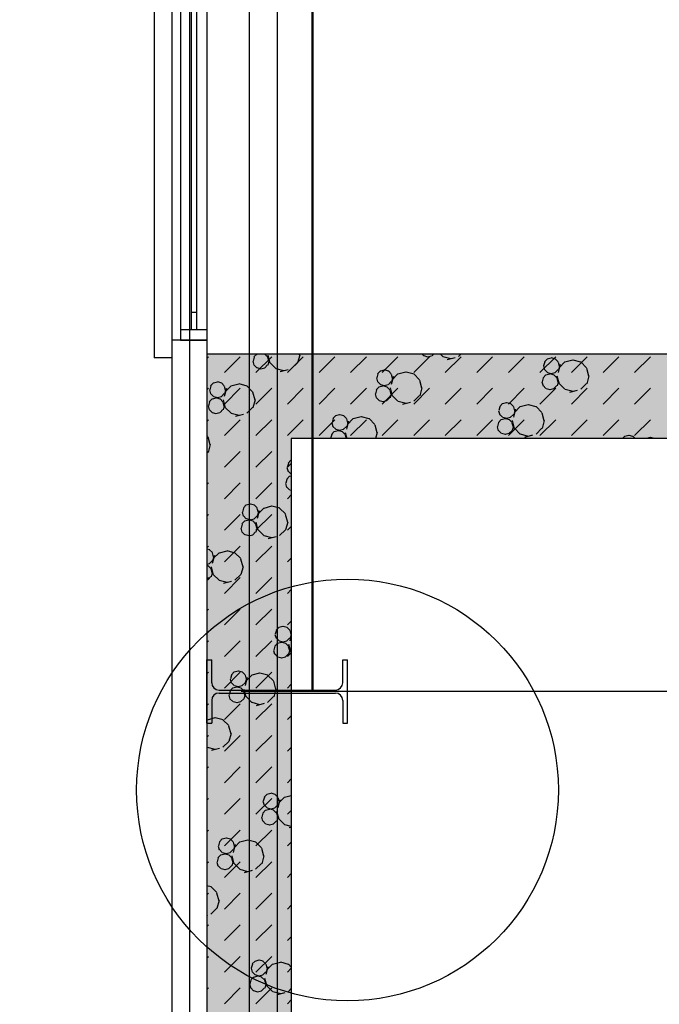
# Model space of a CAD drawing. Header units: millimetres. Extents: x 226749 to 325316, y -44191 to 40236.
# Tile 16 of 164: x 263546 to 265366, y -33110 to -30308. Entities that reach past the tile are written whole.
import ezdxf

# ---------------------------------------------------------------- set-up
doc = ezdxf.new("R2010")
doc.units = ezdxf.units.MM
doc.header["$LTSCALE"] = 100
doc.linetypes.add('DASHDOT', pattern=[25.4, 12.7, -6.35, 0, -6.35])
doc.layers.add('KG_BuildingAxis', color=4, linetype='DASHDOT')

msp = doc.modelspace()

# ---------------------------------------------------------------- hatches: boundary and pattern name
h = msp.add_hatch()
h.set_pattern_fill('DASH', color=256, scale=20, angle=45)
h.set_pattern_definition([(45, (312278.43, 34080), (0, 89.80256), [63.5, -63.5])])
h.paths.add_polyline_path([(272558.43, -35580), (272558.43, -38580), (271928.43, -38580), (271928.43, -38820), (273278.43, -38820), (273278.43, -38580), (272798.43, -38580), (272798.43, -35580), (275398.43, -35580), (275398.43, -38580), (274978.43, -38580), (274978.43, -38820), (276578.43, -38820), (276578.43, -38580), (275638.43, -38580), (275638.43, -35580), (278398.43, -35580), (278398.43, -38580), (277878.43, -38580), (277878.43, -38820), (278638.43, -38820), (278638.43, -34470), (278398.43, -34470), (278398.43, -35340), (274733.43, -35340), (274733.43, -31500), (274883.43, -31500), (274883.43, -31260), (274383.43, -31260), (274383.43, -31500), (274613.43, -31500), (274613.43, -33000), (274513.43, -33000), (274513.43, -33120), (274613.43, -33120), (274613.43, -35340), (273313.43, -35340), (273313.43, -35265), (273193.43, -35265), (273193.43, -35340), (271898.43, -35340), (271898.43, -34290), (273193.43, -34290), (273193.43, -34365), (273313.43, -34365), (273313.43, -34095), (273193.43, -34095), (273193.43, -34170), (271898.43, -34170), (271898.43, -33120), (273193.43, -33120), (273193.43, -33195), (273313.43, -33195), (273313.43, -33120), (273508.43, -33120), (273508.43, -33000), (271898.43, -33000), (271898.43, -31500), (273383.43, -31500), (273383.43, -31260), (270163.43, -31260), (270163.43, -31500), (271778.43, -31500), (271778.43, -33000), (270208.43, -33000), (270208.43, -33120), (271778.43, -33120), (271778.43, -34170), (270358.43, -34170), (270358.43, -34365), (270478.43, -34365), (270478.43, -34290), (271778.43, -34290), (271778.43, -35340), (270478.43, -35340), (270478.43, -35265), (270358.43, -35265), (270358.43, -35340), (269058.43, -35340), (269058.43, -33120), (269208.43, -33120), (269208.43, -33000), (269058.43, -33000), (269058.43, -31500), (269163.43, -31500), (269163.43, -31260), (264078.43, -31260), (264078.43, -38820), (265978.43, -38820), (265978.43, -38580), (264318.43, -38580), (264318.43, -31500), (268818.43, -31500), (268818.43, -38580), (268478.43, -38580), (268478.43, -38820), (270628.43, -38820), (270628.43, -38580), (269058.43, -38580), (269058.43, -35580)])
h.paths.add_polyline_path([(278398.43, -31500), (278398.43, -32370), (278638.43, -32370), (278638.43, -31260), (278283.43, -31260), (278283.43, -31500)])
h = msp.add_hatch()
h.set_pattern_fill('BET_KOM', color=256, scale=15, angle=135, pattern_type=2)
h.set_pattern_definition([(135, (-1982200.04, 658671.7), (-127.27922, -127.27922), [23.2935, -288.4755]), (165, (-1982216.51, 658688.18), (-127.279202, -127.27915), [23.2935, -336.7065]), (195, (-1982239.01, 658694.205), (-127.2791504, -127.2792018), [23.2935, -600.2445]), (225, (-1982261.5, 658688.18), (220.453974, -220.453974), [23.2935, -156.7065]), (285, (-1982200.04, 658671.7), (127.27915, 127.279202), [23.2935, -336.7065]), (255, (-1982194.01, 658649.2), (127.2792018, 127.2791504), [23.2935, -600.2445]), (225, (-1982200.04, 658626.7), (220.453974, -220.453974), [23.2935, -156.7065]), (195, (-1982216.51, 658610.235), (127.2791504, 127.2792018), [23.2935, -600.243]), (255, (-1982277.98, 658671.7), (127.2792018, 127.2791504), [23.2935, -600.243]), (165, (-1982239.01, 658604.2), (127.279202, 127.27915), [23.2935, -336.7065]), (285, (-1982284.01, 658649.2), (-127.27915, -127.279202), [23.2935, -336.7065]), (135, (-1982261.51, 658610.23), (-127.27922, -127.27922), [23.2935, -288.4755]), (135, (-1982280.7, 658688.74), (-127.27922, -127.27922), [11.6475, -300.1215]), (165, (-1982288.94, 658696.97), (-127.279202, -127.27915), [11.6475, -348.3525]), (285, (-1982280.7, 658688.74), (127.27915, 127.279202), [11.6475, -348.3525]), (195, (-1982300.19, 658699.99), (-127.2791504, -127.2792018), [11.6475, -611.8905]), (255, (-1982277.69, 658677.49), (127.2792018, 127.2791504), [11.6475, -611.8905]), (225, (-1982311.44, 658696.97), (220.453974, -220.453974), [11.6475, -168.3525]), (225, (-1982280.7, 658666.24), (220.453974, -220.453974), [11.6475, -168.3525]), (255, (-1982319.675, 658688.74), (127.2792018, 127.2791504), [11.6475, -611.8905]), (195, (-1982288.94, 658658), (127.2791504, 127.2792018), [11.6475, -611.8905]), (285, (-1982322.69, 658677.49), (-127.27915, -127.279202), [11.6475, -348.3525]), (165, (-1982300.19, 658654.99), (127.279202, 127.27915), [11.6475, -348.3525]), (135, (-1982311.44, 658658), (-127.27922, -127.27922), [11.6475, -300.1215]), (135, (-1982284.69, 658643.23), (-127.27922, -127.27922), [11.6475, -300.1215]), (135, (-1982315.42, 658612.5), (-127.27922, -127.27922), [11.6475, -300.1215]), (165, (-1982292.92, 658651.47), (-127.279202, -127.27915), [11.6475, -348.3525]), (195, (-1982304.17, 658654.48), (-127.2791504, -127.2792018), [11.6475, -611.8905]), (225, (-1982315.42, 658651.47), (220.453974, -220.453974), [11.6475, -168.3525]), (225, (-1982284.7, 658620.73), (220.453974, -220.453974), [11.6475, -168.3525]), (255, (-1982323.66, 658643.23), (127.2792018, 127.2791504), [11.6475, -611.8905]), (285, (-1982326.67, 658631.98), (-127.27915, -127.279202), [11.6475, -348.3525]), (285, (-1982284.69, 658643.23), (127.27915, 127.279202), [11.6475, -348.3525]), (255, (-1982281.67, 658631.98), (127.2792018, 127.2791504), [11.6475, -611.8905]), (195, (-1982292.92, 658612.495), (127.2791504, 127.2792018), [11.6475, -611.8905]), (165, (-1982304.17, 658609.48), (127.279202, 127.27915), [11.6475, -348.3525])])
h.paths.add_polyline_path([(269058.43, -35340), (269058.43, -33120), (269208.43, -33120), (269208.43, -33000), (269058.43, -33000), (269058.43, -31500), (269163.43, -31500), (269163.43, -31260), (264078.43, -31260), (264078.43, -38820), (265978.43, -38820), (265978.43, -38580), (264318.43, -38580), (264318.43, -31500), (268818.43, -31500), (268818.43, -38580), (268478.43, -38580), (268478.43, -38820), (270628.43, -38820), (270628.43, -38580), (269058.43, -38580), (269058.43, -35580), (272558.43, -35580), (272558.43, -38580), (271928.43, -38580), (271928.43, -38820), (273278.43, -38820), (273278.43, -38580), (272798.43, -38580), (272798.43, -35580), (275398.43, -35580), (275398.43, -38580), (274978.43, -38580), (274978.43, -38820), (276578.43, -38820), (276578.43, -38580), (275638.43, -38580), (275638.43, -35580), (278398.43, -35580), (278398.43, -38580), (277878.43, -38580), (277878.43, -38820), (278638.43, -38820), (278638.43, -34470), (278398.43, -34470), (278398.43, -35340), (274733.43, -35340), (274733.43, -31500), (274883.43, -31500), (274883.43, -31260), (274383.43, -31260), (274383.43, -31500), (274613.43, -31500), (274613.43, -33000), (274513.43, -33000), (274513.43, -33120), (274613.43, -33120), (274613.43, -35340), (273313.43, -35340), (273313.43, -35265), (273193.43, -35265), (273193.43, -35340), (271898.43, -35340), (271898.43, -34290), (273193.43, -34290), (273193.43, -34365), (273313.43, -34365), (273313.43, -34095), (273193.43, -34095), (273193.43, -34170), (271898.43, -34170), (271898.43, -33120), (273193.43, -33120), (273193.43, -33195), (273313.43, -33195), (273313.43, -33120), (273508.43, -33120), (273508.43, -33000), (271898.43, -33000), (271898.43, -31500), (273383.43, -31500), (273383.43, -31260), (270163.43, -31260), (270163.43, -31500), (271778.43, -31500), (271778.43, -33000), (270208.43, -33000), (270208.43, -33120), (271778.43, -33120), (271778.43, -34170), (270358.43, -34170), (270358.43, -34365), (270478.43, -34365), (270478.43, -34290), (271778.43, -34290), (271778.43, -35340), (270478.43, -35340), (270478.43, -35265), (270358.43, -35265), (270358.43, -35340)])
h.paths.add_polyline_path([(278638.43, -31260), (278283.43, -31260), (278283.43, -31500), (278398.43, -31500), (278398.43, -32370), (278638.43, -32370)])

# ---------------------------------------------------------------- linework, layer by layer
at = {"ltscale": 6}
msp.add_line((264278.43, 39436.07), (264278.43, -43390.58), dxfattribs=at)
for p, q in [((263978.43, -25220), (263978.43, -38920)), ((264078.43, -25220), (264078.43, -38820)), ((264198.43, -25220), (264198.43, -38820)), ((263928.43, -26170), (263928.43, -31270)), ((264003.43, -26220), (264003.43, -31220)), ((264078.43, -26220), (264078.43, -31220)), ((264033.43, -26250), (264033.43, -31190)), ((264048.43, -26250), (264048.43, -31190)), ((264033.43, -31140), (264048.43, -31140)), ((264003.43, -31190), (264078.43, -31190)), ((263978.43, -31220), (263978.43, -38920)), ((264078.43, -31220), (263978.43, -31220)), ((264003.43, -31220), (264078.43, -31220)), ((264078.43, -31220), (264078.43, -38820)), ((269163.43, -31260), (264078.43, -31260)), ((264078.43, -31260), (264078.43, -38820)), ((269163.43, -31260), (264078.43, -31260)), ((264078.43, -31260), (264078.43, -38820)), ((264078.43, -31271.84), (264083.06, -31267.21)), ((264127.97, -31312.11), (264172.87, -31267.21)), ((264212.94, -31268.45), (264209.92, -31279.7)), ((264220.05, -31260), (264212.24, -31267.8)), ((264217.77, -31312.11), (264262.67, -31267.21)), ((264222.11, -31260), (264220.27, -31260.49)), ((264243.67, -31260.21), (264242.87, -31260)), ((264251.22, -31267.8), (264243.41, -31260)), ((264251.68, -31262.75), (264257.71, -31285.25)), ((264307.57, -31312.11), (264352.47, -31267.21)), ((264342.58, -31262.48), (264336.55, -31284.97)), ((264340.94, -31260), (264341.68, -31262.75)), ((264397.37, -31312.11), (264442.27, -31267.21)), ((264487.18, -31312.11), (264532.08, -31267.21)), ((264576.98, -31312.11), (264621.88, -31267.21)), ((264666.78, -31312.11), (264711.68, -31267.21)), ((264695.49, -31264.43), (264691.06, -31260)), ((264707.44, -31268.09), (264696.19, -31265.08)), ((264717.78, -31265.36), (264706.53, -31268.37)), ((264722.43, -31260), (264717.99, -31264.43)), ((264749.4, -31266.69), (264742.71, -31260)), ((264772.6, -31273.37), (264750.1, -31267.34)), ((264756.58, -31312.11), (264801.48, -31267.21)), ((264801.1, -31260), (264794.4, -31266.69)), ((264846.39, -31312.11), (264891.29, -31267.21)), ((264936.19, -31312.11), (264981.09, -31267.21)), ((265025.99, -31312.11), (265070.89, -31267.21)), ((265115.79, -31312.11), (265160.7, -31267.21)), ((265205.6, -31312.11), (265250.5, -31267.21)), ((265295.4, -31312.11), (265340.3, -31267.21)), ((263978.43, -31270), (263928.43, -31270)), ((264209.02, -31279.98), (264212.03, -31291.23)), ((264220.48, -31298.54), (264212.24, -31290.3)), ((264251.21, -31290.3), (264242.98, -31298.54)), ((264251, -31268.73), (264254.02, -31279.98)), ((264254.93, -31279.7), (264251.91, -31290.95)), ((264274.39, -31300.8), (264257.92, -31284.33)), ((264335.86, -31284.33), (264319.39, -31300.8)), ((264784.54, -31270.21), (264762.04, -31276.23)), ((265035.74, -31293.54), (265038.76, -31304.79)), ((265039.67, -31282.01), (265036.65, -31293.26)), ((265047.21, -31273.13), (265038.97, -31281.37)), ((265058.25, -31271.04), (265046.99, -31274.06)), ((265070.4, -31273.78), (265059.15, -31270.76)), ((265077.94, -31281.37), (265069.71, -31273.13)), ((265077.73, -31282.29), (265080.74, -31293.54)), ((265083.94, -31289.39), (265077.92, -31311.89)), ((265081.65, -31293.26), (265078.64, -31304.51)), ((265097.13, -31281.93), (265080.66, -31298.4)), ((265119.42, -31276.82), (265096.92, -31282.85)), ((265142.83, -31282.57), (265120.33, -31276.55)), ((265158.61, -31298.4), (265142.13, -31281.93)), ((264232.43, -31302.2), (264221.17, -31299.18)), ((264242.77, -31299.46), (264231.52, -31302.48)), ((264297.59, -31307.47), (264275.09, -31301.44)), ((264309.53, -31304.31), (264287.03, -31310.34)), ((264564.65, -31316.12), (264561.64, -31327.37)), ((264572.19, -31307.24), (264563.96, -31315.47)), ((264583.23, -31305.15), (264571.98, -31308.16)), ((264595.39, -31307.88), (264584.14, -31304.87)), ((264602.93, -31315.47), (264594.69, -31307.23)), ((264602.72, -31316.4), (264605.73, -31327.65)), ((264608.93, -31323.5), (264602.9, -31346)), ((264622.12, -31316.03), (264605.65, -31332.5)), ((264644.41, -31310.93), (264621.91, -31316.96)), ((264667.82, -31316.68), (264645.32, -31310.65)), ((264683.59, -31332.5), (264667.12, -31316.03)), ((265043.22, -31318.64), (265034.99, -31326.87)), ((265047.21, -31312.1), (265038.97, -31303.87)), ((265054.26, -31316.55), (265043.01, -31319.56)), ((265059.15, -31315.76), (265047.9, -31312.75)), ((265066.42, -31319.28), (265055.17, -31316.27)), ((265069.49, -31313.03), (265058.24, -31316.04)), ((265073.96, -31326.87), (265065.73, -31318.64)), ((265077.94, -31303.87), (265069.71, -31312.1)), ((265074.42, -31321.82), (265080.45, -31344.32)), ((265158.39, -31299.32), (265164.42, -31321.82)), ((265165.33, -31321.55), (265159.3, -31344.05)), ((264089.64, -31350.22), (264086.63, -31361.47)), ((264097.18, -31341.34), (264088.95, -31349.58)), ((264108.22, -31339.25), (264096.97, -31342.27)), ((264120.38, -31341.99), (264109.13, -31338.97)), ((264127.92, -31349.58), (264119.68, -31341.34)), ((264127.71, -31350.5), (264130.72, -31361.75)), ((264147.11, -31350.14), (264130.64, -31366.61)), ((264169.4, -31345.03), (264146.9, -31351.06)), ((264192.8, -31350.78), (264170.3, -31344.75)), ((264208.58, -31366.61), (264192.11, -31350.14)), ((264568.21, -31352.74), (264559.98, -31360.98)), ((264560.73, -31327.65), (264563.75, -31338.9)), ((264572.19, -31346.21), (264563.96, -31337.97)), ((264579.25, -31350.65), (264568, -31353.67)), ((264584.14, -31349.87), (264572.89, -31346.85)), ((264591.41, -31353.39), (264580.16, -31350.37)), ((264594.48, -31347.13), (264583.23, -31350.15)), ((264598.95, -31360.98), (264590.71, -31352.74)), ((264602.93, -31337.97), (264594.69, -31346.21)), ((264606.64, -31327.37), (264603.63, -31338.62)), ((264683.38, -31333.43), (264689.41, -31355.93)), ((265031.76, -31339.05), (265034.78, -31350.3)), ((265035.68, -31327.52), (265032.67, -31338.77)), ((265043.23, -31357.61), (265034.99, -31349.37)), ((265073.96, -31349.37), (265065.72, -31357.61)), ((265073.75, -31327.8), (265076.76, -31339.05)), ((265077.67, -31338.77), (265074.66, -31350.02)), ((265097.13, -31359.87), (265080.66, -31343.4)), ((265158.61, -31343.4), (265142.13, -31359.87)), ((264078.43, -31361.64), (264083.06, -31357.01)), ((264085.72, -31361.75), (264088.73, -31373)), ((264097.18, -31380.31), (264088.95, -31372.07)), ((264127.92, -31372.08), (264119.68, -31380.31)), ((264133.92, -31357.6), (264127.89, -31380.1)), ((264127.97, -31401.91), (264172.87, -31357.01)), ((264131.63, -31361.47), (264128.61, -31372.72)), ((264208.37, -31367.53), (264214.4, -31390.03)), ((264217.77, -31401.91), (264262.67, -31357.01)), ((264307.57, -31401.91), (264352.47, -31357.01)), ((264397.37, -31401.91), (264442.27, -31357.01)), ((264487.18, -31401.91), (264532.08, -31357.01)), ((264556.75, -31373.15), (264559.77, -31384.4)), ((264560.67, -31361.62), (264557.66, -31372.87)), ((264576.98, -31401.91), (264621.88, -31357.01)), ((264598.74, -31361.9), (264601.75, -31373.15)), ((264599.41, -31355.93), (264605.44, -31378.43)), ((264602.66, -31372.87), (264599.64, -31384.12)), ((264622.12, -31393.97), (264605.65, -31377.5)), ((264666.78, -31401.91), (264711.68, -31357.01)), ((264683.59, -31377.5), (264667.12, -31393.97)), ((264690.32, -31355.65), (264684.29, -31378.15)), ((264756.58, -31401.91), (264801.48, -31357.01)), ((264846.39, -31401.91), (264891.29, -31357.01)), ((264936.19, -31401.91), (264981.09, -31357.01)), ((265025.99, -31401.91), (265070.89, -31357.01)), ((265055.17, -31361.27), (265043.92, -31358.25)), ((265065.51, -31358.53), (265054.26, -31361.55)), ((265120.33, -31366.54), (265097.83, -31360.52)), ((265132.27, -31363.38), (265109.77, -31369.41)), ((265115.79, -31401.91), (265160.7, -31357.01)), ((265205.6, -31401.91), (265250.5, -31357.01)), ((265295.4, -31401.91), (265340.3, -31357.01)), ((264081.74, -31407.26), (264084.75, -31418.51)), ((264085.66, -31395.73), (264082.65, -31406.98)), ((264093.2, -31386.85), (264084.96, -31395.08)), ((264104.24, -31384.76), (264092.99, -31387.77)), ((264109.13, -31383.97), (264097.88, -31380.96)), ((264116.4, -31387.49), (264105.15, -31384.48)), ((264119.47, -31381.24), (264108.22, -31384.25)), ((264123.94, -31395.08), (264115.7, -31386.85)), ((264123.72, -31396.01), (264126.74, -31407.26)), ((264124.4, -31390.03), (264130.43, -31412.53)), ((264127.65, -31406.98), (264124.63, -31418.23)), ((264215.3, -31389.75), (264209.28, -31412.25)), ((264568.21, -31391.71), (264559.98, -31383.48)), ((264580.16, -31395.37), (264568.91, -31392.36)), ((264590.5, -31392.64), (264579.25, -31395.65)), ((264598.95, -31383.48), (264590.71, -31391.71)), ((264645.32, -31400.65), (264622.82, -31394.62)), ((264657.26, -31397.48), (264634.76, -31403.51)), ((264919.93, -31400.41), (264911.69, -31408.65)), ((264930.97, -31398.32), (264919.72, -31401.34)), ((264943.12, -31401.06), (264931.87, -31398.04)), ((264950.66, -31408.65), (264942.43, -31400.41)), ((264992.14, -31404.1), (264969.64, -31410.13)), ((265015.55, -31409.85), (264993.05, -31403.82)), ((264093.2, -31425.82), (264084.97, -31417.58)), ((264105.15, -31429.48), (264093.9, -31426.46)), ((264115.49, -31426.74), (264104.24, -31429.76)), ((264123.94, -31417.58), (264115.7, -31425.82)), ((264147.11, -31428.08), (264130.64, -31411.61)), ((264170.31, -31434.75), (264147.81, -31428.72)), ((264182.25, -31431.59), (264159.75, -31437.62)), ((264208.58, -31411.61), (264192.11, -31428.08)), ((264444.91, -31434.51), (264436.68, -31442.75)), ((264455.95, -31432.43), (264444.7, -31435.44)), ((264468.11, -31435.16), (264456.86, -31432.15)), ((264475.65, -31442.75), (264467.41, -31434.51)), ((264908.47, -31420.82), (264911.48, -31432.07)), ((264912.39, -31409.29), (264909.37, -31420.54)), ((264919.93, -31439.38), (264911.69, -31431.15)), ((264950.66, -31431.15), (264942.43, -31439.38)), ((264950.45, -31409.57), (264953.47, -31420.82)), ((264956.67, -31416.67), (264950.64, -31439.17)), ((264954.37, -31420.54), (264951.36, -31431.79)), ((264969.86, -31409.21), (264953.38, -31425.68)), ((265031.33, -31425.68), (265014.86, -31409.21)), ((265031.11, -31426.6), (265037.14, -31449.1)), ((264078.43, -31451.44), (264083.06, -31446.81)), ((264127.97, -31491.71), (264172.87, -31446.81)), ((264217.77, -31491.71), (264262.67, -31446.81)), ((264307.57, -31491.71), (264352.47, -31446.81)), ((264397.37, -31491.71), (264442.27, -31446.81)), ((264433.45, -31454.93), (264436.47, -31466.18)), ((264437.37, -31443.4), (264434.36, -31454.65)), ((264475.44, -31443.67), (264478.45, -31454.93)), ((264481.65, -31450.78), (264475.62, -31473.28)), ((264479.36, -31454.65), (264476.35, -31465.9)), ((264494.84, -31443.31), (264478.37, -31459.78)), ((264487.18, -31491.71), (264532.08, -31446.81)), ((264517.13, -31438.21), (264494.63, -31444.24)), ((264540.54, -31443.96), (264518.04, -31437.93)), ((264556.31, -31459.78), (264539.84, -31443.31)), ((264556.1, -31460.71), (264562.13, -31483.21)), ((264576.98, -31491.71), (264621.88, -31446.81)), ((264666.78, -31491.71), (264711.68, -31446.81)), ((264756.58, -31491.71), (264801.48, -31446.81)), ((264846.39, -31491.71), (264891.29, -31446.81)), ((264908.41, -31454.8), (264905.39, -31466.05)), ((264915.95, -31445.92), (264907.71, -31454.15)), ((264926.98, -31443.83), (264915.73, -31446.84)), ((264931.87, -31443.04), (264920.62, -31440.03)), ((264939.14, -31446.56), (264927.89, -31443.55)), ((264942.22, -31440.31), (264930.97, -31443.32)), ((264936.19, -31491.71), (264981.09, -31446.81)), ((264946.68, -31454.15), (264938.45, -31445.92)), ((264946.47, -31455.08), (264949.48, -31466.33)), ((264947.14, -31449.1), (264953.17, -31471.6)), ((265025.99, -31491.71), (265070.89, -31446.81)), ((265038.05, -31448.82), (265032.02, -31471.32)), ((265115.79, -31491.71), (265160.7, -31446.81)), ((265205.6, -31491.71), (265250.5, -31446.81)), ((265295.4, -31491.71), (265340.3, -31446.81)), ((264081.3, -31493.89), (264078.43, -31491.02)), ((264433.39, -31488.9), (264430.42, -31500)), ((264440.93, -31480.02), (264432.7, -31488.26)), ((264444.91, -31473.49), (264436.68, -31465.25)), ((264451.97, -31477.93), (264440.72, -31480.95)), ((264456.86, -31477.15), (264445.61, -31474.13)), ((264464.13, -31480.67), (264452.88, -31477.65)), ((264467.2, -31474.41), (264455.95, -31477.43)), ((264471.67, -31488.26), (264463.43, -31480.02)), ((264475.65, -31465.25), (264467.41, -31473.49)), ((264471.46, -31489.18), (264474.36, -31500)), ((264472.13, -31483.21), (264476.63, -31500)), ((264563.04, -31482.93), (264558.46, -31500)), ((264904.48, -31466.33), (264907.5, -31477.58)), ((264915.95, -31484.89), (264907.71, -31476.65)), ((264927.89, -31488.55), (264916.64, -31485.53)), ((264938.23, -31485.81), (264926.98, -31488.83)), ((264946.68, -31476.65), (264938.45, -31484.89)), ((264950.39, -31466.05), (264947.38, -31477.3)), ((264969.86, -31487.15), (264953.38, -31470.68)), ((264993.05, -31493.82), (264970.55, -31487.79)), ((265004.99, -31490.66), (264982.49, -31496.69)), ((265031.33, -31470.68), (265014.86, -31487.15)), ((265278.7, -31491.5), (265267.45, -31494.51)), ((265290.86, -31494.23), (265279.61, -31491.22)), ((264081.09, -31494.81), (264087.12, -31517.31)), ((264088.03, -31517.03), (264082, -31539.53)), ((268818.43, -31500), (264318.43, -31500)), ((264318.43, -31500), (264318.43, -38580)), ((268818.43, -31500), (264318.43, -31500)), ((264318.43, -31500), (264318.43, -38580)), ((265267.66, -31493.59), (265261.25, -31500)), ((265296.58, -31500), (265290.16, -31493.58)), ((265339.88, -31497.28), (265329.72, -31500)), ((265351.98, -31500), (265340.78, -31497)), ((264078.43, -31541.25), (264083.06, -31536.61)), ((264081.3, -31538.89), (264078.43, -31541.76)), ((264127.97, -31581.52), (264172.87, -31536.61)), ((264217.77, -31581.52), (264262.67, -31536.61)), ((264310.1, -31570.68), (264307.08, -31581.93)), ((264307.57, -31581.52), (264318.43, -31570.65)), ((264317.64, -31561.79), (264309.4, -31570.03)), ((264318.43, -31562.45), (264317.42, -31562.72)), ((264306.17, -31582.21), (264309.19, -31593.46)), ((264317.64, -31600.76), (264309.4, -31592.53)), ((264318.43, -31601.44), (264318.33, -31601.41)), ((264078.43, -31631.05), (264083.06, -31626.42)), ((264127.97, -31671.32), (264172.87, -31626.42)), ((264217.77, -31671.32), (264262.67, -31626.42)), ((264302.19, -31627.71), (264305.21, -31638.96)), ((264306.11, -31616.18), (264303.1, -31627.43)), ((264313.65, -31607.3), (264305.42, -31615.54)), ((264318.43, -31606.89), (264313.44, -31608.23)), ((264318.43, -31630), (264318.43, -38580)), ((264318.43, -31630), (264318.43, -38580)), ((264313.66, -31646.27), (264305.42, -31638.04)), ((264307.57, -31671.32), (264318.43, -31660.46)), ((264318.43, -31648.01), (264314.35, -31646.92)), ((264201.4, -31686.98), (264190.15, -31690)), ((264213.55, -31689.72), (264202.3, -31686.7)), ((264078.43, -31720.85), (264083.06, -31716.22)), ((264127.97, -31761.12), (264172.87, -31716.22)), ((264178.89, -31709.48), (264181.91, -31720.74)), ((264182.82, -31697.95), (264179.8, -31709.21)), ((264190.36, -31689.07), (264182.12, -31697.31)), ((264221.09, -31697.31), (264212.86, -31689.07)), ((264217.77, -31761.12), (264262.67, -31716.22)), ((264220.88, -31698.23), (264223.89, -31709.48)), ((264227.09, -31705.34), (264221.07, -31727.84)), ((264224.8, -31709.2), (264221.79, -31720.46)), ((264240.28, -31697.87), (264223.81, -31714.34)), ((264262.57, -31692.77), (264240.07, -31698.79)), ((264285.98, -31698.52), (264263.48, -31692.49)), ((264301.76, -31714.34), (264285.28, -31697.87)), ((264301.54, -31715.27), (264307.57, -31737.77)), ((264178.83, -31743.46), (264175.82, -31754.71)), ((264186.37, -31734.58), (264178.14, -31742.82)), ((264190.36, -31728.04), (264182.12, -31719.81)), ((264197.41, -31732.49), (264186.16, -31735.51)), ((264202.3, -31731.71), (264191.05, -31728.69)), ((264209.57, -31735.23), (264198.32, -31732.21)), ((264212.65, -31728.97), (264201.39, -31731.98)), ((264217.11, -31742.82), (264208.88, -31734.58)), ((264221.09, -31719.81), (264212.86, -31728.05)), ((264216.9, -31743.74), (264219.91, -31754.99)), ((264217.57, -31737.76), (264223.6, -31760.26)), ((264308.48, -31737.49), (264302.45, -31759.99)), ((264174.91, -31754.99), (264177.93, -31766.24)), ((264186.38, -31773.55), (264178.14, -31765.32)), ((264217.11, -31765.32), (264208.87, -31773.55)), ((264220.82, -31754.71), (264217.81, -31765.96)), ((264240.28, -31775.81), (264223.81, -31759.34)), ((264301.76, -31759.34), (264285.28, -31775.81)), ((264307.57, -31761.12), (264318.43, -31750.26)), ((264198.32, -31777.21), (264187.07, -31774.2)), ((264208.66, -31774.48), (264197.41, -31777.49)), ((264263.48, -31782.49), (264240.98, -31776.46)), ((264275.42, -31779.32), (264252.92, -31785.35)), ((264078.43, -31810.65), (264083.06, -31806.02)), ((264086.27, -31817), (264078.43, -31814.9)), ((264093.81, -31824.59), (264085.58, -31816.35)), ((264093.6, -31825.51), (264096.62, -31836.76)), ((264113.01, -31825.15), (264096.53, -31841.62)), ((264135.29, -31820.04), (264112.79, -31826.07)), ((264127.97, -31850.92), (264172.87, -31806.02)), ((264158.7, -31825.79), (264136.2, -31819.77)), ((264174.48, -31841.62), (264158.01, -31825.15)), ((264217.77, -31850.92), (264262.67, -31806.02)), ((264085.37, -31856.25), (264078.43, -31858.11)), ((264093.81, -31847.09), (264085.58, -31855.32)), ((264099.81, -31832.62), (264093.79, -31855.12)), ((264097.52, -31836.48), (264094.51, -31847.73)), ((264174.26, -31842.54), (264180.29, -31865.04)), ((264307.57, -31850.92), (264318.43, -31840.06)), ((264082.29, -31862.51), (264078.43, -31861.47)), ((264089.83, -31870.1), (264081.6, -31861.86)), ((264089.62, -31871.02), (264092.63, -31882.27)), ((264090.29, -31865.04), (264096.32, -31887.54)), ((264093.54, -31881.99), (264090.53, -31893.24)), ((264181.2, -31864.77), (264175.17, -31887.27)), ((264078.43, -31900.46), (264083.06, -31895.83)), ((264081.38, -31901.75), (264078.43, -31902.55)), ((264089.83, -31892.59), (264081.6, -31900.83)), ((264113.01, -31903.09), (264096.53, -31886.62)), ((264136.2, -31909.77), (264113.7, -31903.74)), ((264148.14, -31906.6), (264125.64, -31912.63)), ((264127.97, -31940.73), (264172.87, -31895.83)), ((264174.48, -31886.62), (264158.01, -31903.09)), ((264217.77, -31940.73), (264262.67, -31895.83)), ((264307.57, -31940.73), (264318.43, -31929.87)), ((264078.43, -31990.26), (264083.06, -31985.63)), ((264127.97, -32030.53), (264172.87, -31985.63)), ((264217.77, -32030.53), (264262.67, -31985.63)), ((264307.57, -32030.53), (264318.43, -32019.67)), ((264275.99, -32045.69), (264272.98, -32056.94)), ((264283.53, -32036.81), (264275.3, -32045.04)), ((264294.57, -32034.72), (264283.32, -32037.73)), ((264306.73, -32037.45), (264295.48, -32034.44)), ((264314.27, -32045.04), (264306.03, -32036.81)), ((264314.05, -32045.97), (264317.07, -32057.22)), ((264078.43, -32080.06), (264083.06, -32075.43)), ((264127.97, -32120.33), (264172.87, -32075.43)), ((264217.77, -32120.33), (264262.67, -32075.43)), ((264272.07, -32057.22), (264275.08, -32068.47)), ((264283.53, -32075.78), (264275.3, -32067.54)), ((264290.59, -32080.22), (264279.34, -32083.24)), ((264295.48, -32079.44), (264284.23, -32076.42)), ((264302.75, -32082.96), (264291.49, -32079.94)), ((264305.82, -32076.7), (264294.57, -32079.72)), ((264314.27, -32067.54), (264306.03, -32075.78)), ((264318.43, -32059.92), (264314.24, -32075.57)), ((264317.98, -32056.94), (264314.96, -32068.19)), ((264318.43, -32060.63), (264316.99, -32062.07)), ((264268.09, -32102.72), (264271.1, -32113.97)), ((264272.01, -32091.19), (264269, -32102.44)), ((264279.55, -32082.31), (264271.31, -32090.55)), ((264310.29, -32090.55), (264302.05, -32082.31)), ((264310.07, -32091.47), (264313.09, -32102.72)), ((264310.75, -32085.5), (264316.78, -32108)), ((264314, -32102.44), (264310.98, -32113.7)), ((264318.43, -32108.52), (264316.99, -32107.07)), ((264078.43, -32130), (264091.93, -32130)), ((264078.43, -32310), (264078.43, -32130)), ((264078.43, -32130), (264091.93, -32130)), ((264078.43, -32310), (264078.43, -32130)), ((264091.93, -32194.7), (264091.93, -32130)), ((264091.93, -32194.7), (264091.93, -32130)), ((264279.55, -32121.28), (264271.31, -32113.05)), ((264291.5, -32124.94), (264280.25, -32121.93)), ((264301.84, -32122.21), (264290.59, -32125.22)), ((264310.29, -32113.05), (264302.05, -32121.28)), ((264307.57, -32120.33), (264318.43, -32109.47)), ((264464.93, -32130), (264478.43, -32130)), ((264464.93, -32194.7), (264464.93, -32130)), ((264464.93, -32130), (264478.43, -32130)), ((264464.93, -32194.7), (264464.93, -32130)), ((264478.43, -32310), (264478.43, -32130)), ((264478.43, -32310), (264478.43, -32130)), ((264078.43, -32169.87), (264083.06, -32165.23)), ((264127.97, -32210.13), (264172.87, -32165.23)), ((264156.25, -32164.09), (264148.02, -32172.32)), ((264167.29, -32162), (264156.04, -32165.01)), ((264179.45, -32164.73), (264168.2, -32161.72)), ((264186.99, -32172.32), (264178.75, -32164.08)), ((264217.77, -32210.13), (264262.67, -32165.23)), ((264144.79, -32184.5), (264147.81, -32195.75)), ((264148.71, -32172.97), (264145.7, -32184.22)), ((264186.78, -32173.25), (264189.79, -32184.5)), ((264192.99, -32180.35), (264186.96, -32202.85)), ((264190.7, -32184.22), (264187.68, -32195.47)), ((264206.18, -32172.88), (264189.71, -32189.35)), ((264228.47, -32167.78), (264205.97, -32173.81)), ((264251.88, -32173.53), (264229.38, -32167.5)), ((264267.65, -32189.35), (264251.18, -32172.88)), ((264267.44, -32190.28), (264273.47, -32212.78)), ((264112.93, -32215.7), (264443.93, -32215.7)), ((264112.93, -32215.7), (264443.93, -32215.7)), ((264144.73, -32218.47), (264141.72, -32229.72)), ((264152.27, -32209.59), (264144.03, -32217.83)), ((264156.25, -32203.06), (264148.02, -32194.82)), ((264163.31, -32207.5), (264152.06, -32210.52)), ((264168.2, -32206.72), (264156.95, -32203.7)), ((264175.47, -32210.24), (264164.22, -32207.22)), ((264178.54, -32203.98), (264167.29, -32207)), ((264183.01, -32217.83), (264174.77, -32209.59)), ((264186.99, -32194.82), (264178.75, -32203.06)), ((264182.8, -32218.75), (264185.81, -32230)), ((264183.47, -32212.78), (264189.5, -32235.28)), ((264274.37, -32212.5), (264268.35, -32235)), ((264307.57, -32210.13), (264318.43, -32199.27)), ((264091.93, -32245.3), (264091.93, -32310)), ((264091.93, -32245.3), (264091.93, -32310)), ((264112.93, -32224.3), (264443.93, -32224.3)), ((264112.93, -32224.3), (264443.93, -32224.3)), ((264140.81, -32230), (264143.82, -32241.25)), ((264152.27, -32248.56), (264144.04, -32240.33)), ((264164.22, -32252.22), (264152.97, -32249.21)), ((264183.01, -32240.33), (264174.77, -32248.56)), ((264186.72, -32229.72), (264183.7, -32240.97)), ((264206.18, -32250.82), (264189.71, -32234.35)), ((264267.65, -32234.35), (264251.18, -32250.82)), ((264464.93, -32245.3), (264464.93, -32310)), ((264464.93, -32245.3), (264464.93, -32310)), ((264078.43, -32259.67), (264083.06, -32255.04)), ((264127.97, -32299.94), (264172.87, -32255.04)), ((264174.56, -32249.49), (264163.31, -32252.5)), ((264229.38, -32257.5), (264206.88, -32251.47)), ((264217.77, -32299.94), (264262.67, -32255.04)), ((264241.32, -32254.33), (264218.82, -32260.36)), ((264078.9, -32300.16), (264078.43, -32300.63)), ((264101.19, -32295.06), (264078.69, -32301.09)), ((264124.6, -32300.81), (264102.1, -32294.78)), ((264140.37, -32316.63), (264123.9, -32300.16)), ((264307.57, -32299.94), (264318.43, -32289.08)), ((264078.43, -32310), (264091.93, -32310)), ((264078.43, -32310), (264091.93, -32310)), ((264140.16, -32317.56), (264146.19, -32340.06)), ((264464.93, -32310), (264478.43, -32310)), ((264464.93, -32310), (264478.43, -32310)), ((264078.43, -32349.47), (264083.06, -32344.84)), ((264127.97, -32389.74), (264172.87, -32344.84)), ((264147.1, -32339.78), (264141.07, -32362.28)), ((264217.77, -32389.74), (264262.67, -32344.84)), ((264078.9, -32378.1), (264078.43, -32377.63)), ((264102.1, -32384.78), (264079.6, -32378.75)), ((264114.04, -32381.61), (264091.54, -32387.64)), ((264140.37, -32361.63), (264123.9, -32378.1)), ((264307.57, -32389.74), (264318.43, -32378.88)), ((264078.43, -32439.27), (264083.06, -32434.64)), ((264127.97, -32479.54), (264172.87, -32434.64)), ((264217.77, -32479.54), (264262.67, -32434.64)), ((264307.57, -32479.54), (264318.43, -32468.68)), ((264078.43, -32529.08), (264083.06, -32524.44)), ((264127.97, -32569.34), (264172.87, -32524.44)), ((264217.77, -32569.34), (264262.67, -32524.44)), ((264241.89, -32520.7), (264238.87, -32531.95)), ((264249.43, -32511.82), (264241.19, -32520.05)), ((264260.47, -32509.73), (264249.22, -32512.74)), ((264272.62, -32512.47), (264261.37, -32509.45)), ((264280.16, -32520.05), (264271.93, -32511.82)), ((264279.95, -32520.98), (264282.97, -32532.23)), ((264286.17, -32528.08), (264280.14, -32550.58)), ((264299.36, -32520.62), (264282.88, -32537.09)), ((264318.43, -32516.37), (264299.14, -32521.54)), ((264245.45, -32557.33), (264237.21, -32565.56)), ((264237.97, -32532.23), (264240.98, -32543.48)), ((264249.43, -32550.79), (264241.19, -32542.55)), ((264256.48, -32555.24), (264245.23, -32558.25)), ((264261.37, -32554.45), (264250.12, -32551.44)), ((264268.64, -32557.97), (264257.39, -32554.96)), ((264271.72, -32551.71), (264260.47, -32554.73)), ((264276.18, -32565.56), (264267.95, -32557.33)), ((264280.16, -32542.55), (264271.93, -32550.79)), ((264283.87, -32531.95), (264280.86, -32543.2)), ((264233.98, -32577.74), (264237, -32588.99)), ((264237.91, -32566.21), (264234.89, -32577.46)), ((264275.97, -32566.49), (264278.98, -32577.74)), ((264276.64, -32560.51), (264282.67, -32583.01)), ((264279.89, -32577.46), (264276.88, -32588.71)), ((264299.36, -32598.56), (264282.88, -32582.09)), ((264307.57, -32569.34), (264318.43, -32558.48)), ((264245.45, -32596.3), (264237.21, -32588.06)), ((264257.39, -32599.96), (264246.14, -32596.94)), ((264267.73, -32597.22), (264256.48, -32600.24)), ((264276.18, -32588.06), (264267.94, -32596.3)), ((264318.43, -32604.13), (264300.05, -32599.2)), ((264318.43, -32606.37), (264311.99, -32608.1)), ((264078.43, -32618.88), (264083.06, -32614.25)), ((264122.15, -32639.1), (264113.91, -32647.33)), ((264133.19, -32637.01), (264121.94, -32640.02)), ((264127.97, -32659.15), (264172.87, -32614.25)), ((264145.34, -32639.74), (264134.09, -32636.73)), ((264152.88, -32647.33), (264144.65, -32639.1)), ((264217.77, -32659.15), (264262.67, -32614.25)), ((264110.69, -32659.51), (264113.7, -32670.76)), ((264114.61, -32647.98), (264111.59, -32659.23)), ((264152.67, -32648.26), (264155.69, -32659.51)), ((264158.89, -32655.36), (264152.86, -32677.86)), ((264156.59, -32659.23), (264153.58, -32670.48)), ((264172.08, -32647.89), (264155.6, -32664.37)), ((264194.36, -32642.79), (264171.86, -32648.82)), ((264217.77, -32648.54), (264195.27, -32642.51)), ((264233.55, -32664.37), (264217.08, -32647.89)), ((264233.33, -32665.29), (264239.36, -32687.79)), ((264307.57, -32659.15), (264318.43, -32648.29)), ((264110.63, -32693.49), (264107.61, -32704.74)), ((264118.17, -32684.6), (264109.93, -32692.84)), ((264122.15, -32678.07), (264113.91, -32669.83)), ((264129.21, -32682.52), (264117.95, -32685.53)), ((264134.09, -32681.73), (264122.84, -32678.72)), ((264141.36, -32685.25), (264130.11, -32682.24)), ((264144.44, -32678.99), (264133.19, -32682.01)), ((264148.9, -32692.84), (264140.67, -32684.6)), ((264152.88, -32669.83), (264144.65, -32678.07)), ((264148.69, -32693.77), (264151.71, -32705.02)), ((264149.36, -32687.79), (264155.39, -32710.29)), ((264240.27, -32687.51), (264234.24, -32710.01)), ((264078.43, -32708.68), (264083.06, -32704.05)), ((264106.71, -32705.02), (264109.72, -32716.27)), ((264118.17, -32723.58), (264109.93, -32715.34)), ((264130.11, -32727.24), (264118.86, -32724.22)), ((264127.97, -32748.95), (264172.87, -32704.05)), ((264140.45, -32724.5), (264129.2, -32727.52)), ((264148.9, -32715.34), (264140.67, -32723.58)), ((264152.61, -32704.74), (264149.6, -32715.99)), ((264172.08, -32725.84), (264155.6, -32709.36)), ((264233.55, -32709.36), (264217.08, -32725.84)), ((264217.77, -32748.95), (264262.67, -32704.05)), ((264195.27, -32732.51), (264172.77, -32726.48)), ((264207.21, -32729.35), (264184.71, -32735.38)), ((264307.57, -32748.95), (264318.43, -32738.09)), ((264090.49, -32775.82), (264078.43, -32772.59)), ((264106.27, -32791.64), (264089.8, -32775.17)), ((264078.43, -32798.48), (264083.06, -32793.85)), ((264106.06, -32792.57), (264112.08, -32815.07)), ((264127.97, -32838.75), (264172.87, -32793.85)), ((264217.77, -32838.75), (264262.67, -32793.85)), ((264106.27, -32836.64), (264089.8, -32853.12)), ((264112.99, -32814.79), (264106.96, -32837.29)), ((264307.57, -32838.75), (264318.43, -32827.89)), ((264079.93, -32856.63), (264078.43, -32857.03)), ((264078.43, -32888.29), (264083.06, -32883.65)), ((264127.97, -32928.55), (264172.87, -32883.65)), ((264217.77, -32928.55), (264262.67, -32883.65)), ((264307.57, -32928.55), (264318.43, -32917.69)), ((264078.43, -32978.09), (264083.06, -32973.46)), ((264127.97, -33018.36), (264172.87, -32973.46)), ((264217.77, -33018.36), (264262.67, -32973.46)), ((264207.78, -32995.71), (264204.77, -33006.96)), ((264215.32, -32986.83), (264207.09, -32995.07)), ((264226.36, -32984.74), (264215.11, -32987.76)), ((264238.52, -32987.48), (264227.27, -32984.46)), ((264246.06, -32995.07), (264237.82, -32986.83)), ((264245.85, -32995.99), (264248.86, -33007.24)), ((264252.06, -33003.09), (264246.03, -33025.59)), ((264265.25, -32995.63), (264248.78, -33012.1)), ((264287.54, -32990.52), (264265.04, -32996.55)), ((264310.95, -32996.27), (264288.45, -32990.24)), ((264318.43, -33003.81), (264310.25, -32995.63)), ((264211.34, -33032.34), (264203.1, -33040.57)), ((264203.86, -33007.24), (264206.88, -33018.49)), ((264215.32, -33025.8), (264207.09, -33017.57)), ((264222.38, -33030.25), (264211.13, -33033.26)), ((264227.27, -33029.46), (264216.02, -33026.45)), ((264234.54, -33032.98), (264223.29, -33029.97)), ((264237.61, -33026.73), (264226.36, -33029.74)), ((264242.08, -33040.57), (264233.84, -33032.34)), ((264246.06, -33017.57), (264237.82, -33025.8)), ((264249.77, -33006.96), (264246.75, -33018.21)), ((264307.57, -33018.36), (264318.43, -33007.5)), ((264199.88, -33052.75), (264202.9, -33064)), ((264203.8, -33041.22), (264200.79, -33052.47)), ((264241.87, -33041.5), (264244.88, -33052.75)), ((264242.54, -33035.52), (264248.57, -33058.02)), ((264245.79, -33052.47), (264242.77, -33063.72)), ((264265.25, -33073.57), (264248.78, -33057.1)), ((264078.43, -33067.89), (264083.06, -33063.26)), ((264127.97, -33108.16), (264172.87, -33063.26)), ((264211.34, -33071.31), (264203.11, -33063.07)), ((264223.29, -33074.97), (264212.04, -33071.95)), ((264217.77, -33108.16), (264262.67, -33063.26)), ((264233.63, -33072.23), (264222.38, -33075.25)), ((264242.08, -33063.07), (264233.84, -33071.31)), ((264288.45, -33080.24), (264265.95, -33074.21)), ((264300.38, -33077.08), (264277.88, -33083.11)), ((264318.43, -33065.39), (264310.25, -33073.57)), ((264307.57, -33108.16), (264318.43, -33097.3))]:
    msp.add_line(p, q)
at = {"ltscale": 0.45}
for p in [(264028.43, -25220), (264028.43, -31220)]:
    msp.add_line(p, (264028.43, -38870), dxfattribs=at)
at = {"lineweight": 50, "ltscale": 3}
msp.add_line((264378.43, -26224.3), (264378.43, -32215.7), dxfattribs=at)
msp.add_line((264378.43, -26224.3), (264378.43, -32215.7), dxfattribs=at)
at = {"ltscale": 20}
msp.add_circle((264478.43, -32500), 600, dxfattribs=at)
for centre, start, end in [((264112.93, -32194.7), 180, 270), ((264112.93, -32194.7), 180, 270), ((264443.93, -32194.7), 270, 0), ((264443.93, -32194.7), 270, 0), ((264112.93, -32245.3), 90, 180), ((264112.93, -32245.3), 90, 180), ((264443.93, -32245.3), 0, 90), ((264443.93, -32245.3), 0, 90)]:
    msp.add_arc(centre, 21, start, end)
at = {"layer": 'KG_BuildingAxis', "ltscale": 6}
for p, q in [((264278.43, 39436.07), (264278.43, -43390.58)), ((317515.93, -32220), (260978.43, -32220))]:
    msp.add_line(p, q, dxfattribs=at)

doc.saveas('drawing.dxf')
